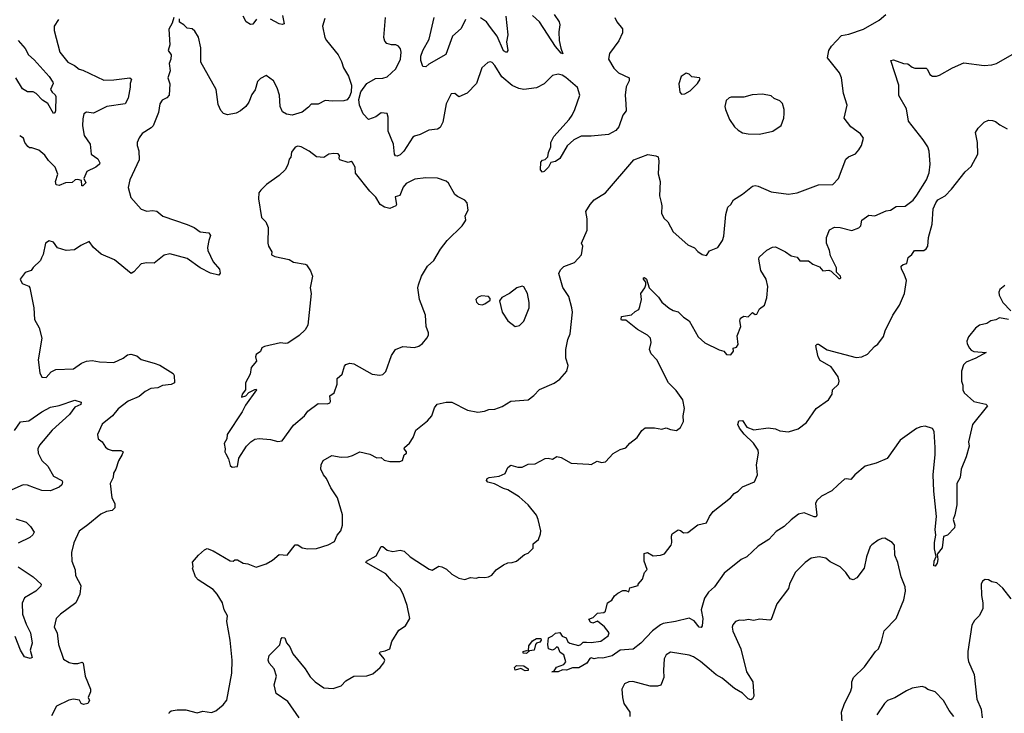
# Model space of a CAD drawing. Extents: x 1954683 to 2060285, y 904798 to 1016299.
# Tile 24 of 256: x 1963501 to 1970346, y 922466 to 927290. Entities that reach past the tile are written whole.
import ezdxf

# ---------------------------------------------------------------- set-up
doc = ezdxf.new("R2010")
doc.units = 0

msp = doc.modelspace()

# ---------------------------------------------------------------- linework, layer by layer
at = {"layer": '0CON10XD'}
for points in [[(1963769.7, 927290.3), (1963741.2, 927245), (1963740, 927215), (1963780, 927065), (1963836.7, 926995), (1963881.7, 926971.7), (1963915, 926945.6), (1963939.4, 926939.4), (1964085, 926869.4), (1964155, 926871.5), (1964265.8, 926885.8), (1964277.5, 926875), (1964268, 926845), (1964269.5, 926820.5), (1964255.4, 926744.6), (1964234.4, 926705.6), (1964106.7, 926685), (1964015, 926638.8), (1963965, 926646), (1963947.5, 926635), (1963939.3, 926600.7), (1963938, 926552), (1963949.4, 926485), (1963990.8, 926425), (1963998.8, 926355), (1964043.2, 926323.2), (1964058.8, 926295), (1964056.2, 926285), (1964030.8, 926265), (1963968, 926235), (1963946.2, 926185), (1963960, 926155), (1963940, 926135), (1963933.3, 926135), (1963930.5, 926170.5), (1963905, 926178.4), (1963886.4, 926175), (1963865, 926158.6), (1963820, 926155), (1963775, 926135.6), (1963755, 926141.8), (1963749.7, 926165), (1963766.2, 926215), (1963748.5, 926265), (1963701.2, 926311.2), (1963676.9, 926346.9), (1963635, 926382.9), (1963585, 926398.8), (1963568.3, 926398.3), (1963557, 926407), (1963536.4, 926436.4), (1963526.6, 926466.6), (1963500.9, 926480.9)], [(1964572.5, 927305), (1964560, 927265), (1964537, 927223), (1964544, 927115), (1964534, 927075), (1964553.8, 927045), (1964552, 927015), (1964540, 926985), (1964546.2, 926935), (1964530, 926885), (1964544.2, 926844.2), (1964540, 926765), (1964525, 926745.8), (1964490.7, 926729.3), (1964474.3, 926705), (1964465.7, 926645), (1964428, 926552), (1964415, 926537.1), (1964351.7, 926498.3), (1964330.9, 926469.1), (1964318, 926435), (1964317.5, 926415), (1964328.5, 926378.5), (1964331.5, 926315), (1964265.6, 926175), (1964255, 926122.5), (1964272.9, 926052.9), (1964345, 925971.9), (1964385, 925958.5), (1964425, 925963.5), (1964455, 925958.9), (1964495, 925924.4), (1964665, 925866.5), (1964714, 925845), (1964755, 925814.4), (1964816.6, 925806.6), (1964828.6, 925788.6), (1964816.7, 925755), (1964805.8, 925705.8), (1964808.6, 925685), (1964845.7, 925605), (1964890, 925555), (1964894.1, 925525.9), (1964885, 925513.3), (1964828, 925528), (1964755, 925563.1), (1964665, 925628.5), (1964545, 925661.9), (1964505, 925651.4), (1964435, 925595.6), (1964385, 925600), (1964345, 925592.5), (1964294.5, 925535.5), (1964275, 925525.7), (1964159.7, 925619.7), (1964068.3, 925658.3), (1964013.3, 925705), (1963985, 925747.5), (1963925, 925718.8), (1963881.7, 925688.3), (1963825, 925683.8), (1963763.9, 925703.9), (1963735, 925742.5), (1963705, 925752.5), (1963680, 925735), (1963664.1, 925655.9), (1963653, 925633), (1963645.8, 925614.2), (1963593.6, 925566.4), (1963580, 925545), (1963538.8, 925531.2), (1963503.3, 925485), (1963517.5, 925455), (1963565, 925436), (1963572, 925425), (1963598.6, 925285), (1963603.6, 925205), (1963636.1, 925146.1), (1963654.4, 925075), (1963630, 924925), (1963640, 924835), (1963654, 924804), (1963685, 924802), (1963719.2, 924840.8), (1963753.2, 924856.8), (1963875, 924861.5), (1963929.6, 924900.4), (1963965, 924914.5), (1964005, 924919.2), (1964055, 924910.6), (1964155, 924905.7), (1964220, 924935), (1964250.9, 924959.1), (1964273.9, 924963.9), (1964315, 924951.2), (1964345, 924926.2), (1964435, 924901.9), (1964475, 924888), (1964568.9, 924828.9), (1964576, 924815), (1964576.7, 924765), (1964555, 924753.8), (1964494.2, 924745.8), (1964461.2, 924728.8), (1964412.5, 924725), (1964373.3, 924705), (1964331.3, 924668.7), (1964255, 924637.5), (1964186.6, 924583.4), (1964145.8, 924535), (1964073.4, 924476.6), (1964042, 924405), (1964046.7, 924375), (1964073.9, 924353.9), (1964096.6, 924316.6), (1964115, 924301.9), (1964145, 924293.1), (1964205, 924293.8), (1964220, 924285), (1964214.2, 924265), (1964187, 924223), (1964170, 924165), (1964154.3, 924135.7), (1964152, 924105), (1964130.6, 924065), (1964140.6, 923965), (1964161.4, 923925), (1964161.4, 923895), (1964145, 923877.5), (1964105, 923870.6), (1964065, 923852), (1963974, 923776), (1963915, 923732.5), (1963877.9, 923652.1), (1963860.8, 923585), (1963864.1, 923524.1), (1963886, 923465), (1963890, 923425), (1963925.4, 923355.4), (1963919.5, 923295), (1963890.8, 923235), (1963783.8, 923155), (1963753.8, 923125), (1963740, 923065), (1963762, 923025), (1963771.4, 922945), (1963805, 922842.5), (1963845, 922820), (1963875, 922812), (1963905, 922812), (1963935, 922822.5), (1963942.5, 922815), (1963956.2, 922725), (1963993.8, 922635), (1963993.3, 922615), (1963977.5, 922575), (1963986.7, 922555), (1963975.8, 922534.2), (1963945, 922526.7), (1963927.5, 922535), (1963916.4, 922556.4), (1963875, 922563.8), (1963842.3, 922557.7), (1963757.5, 922515), (1963721.9, 922448.1)], [(1964541.2, 922465), (1964542.5, 922475), (1964555, 922483.8), (1964595, 922490), (1964655, 922489.2), (1964735, 922468.8), (1964775, 922480), (1964835, 922472.5), (1964865, 922482.5), (1964916.7, 922525), (1964942, 922558), (1964976.9, 922745), (1964978.1, 922835), (1964964.2, 922975), (1964940, 923105), (1964946.2, 923145), (1964923.3, 923185), (1964912, 923235), (1964874, 923295), (1964845, 923328), (1964742.5, 923395), (1964722.5, 923415), (1964702.5, 923475), (1964706.7, 923485), (1964703, 923517), (1964743.3, 923565), (1964785, 923603.3), (1964805, 923611.2), (1964845, 923596.7), (1964965, 923526.2), (1964985, 923523.8), (1964997.7, 923532.3), (1965015, 923532.5), (1965055, 923510.8), (1965086.4, 923506.4), (1965145, 923482), (1965215, 923506), (1965258.3, 923531.7), (1965305, 923571.2), (1965360, 923565), (1965415, 923638.6), (1965435, 923637.1), (1965465, 923617.5), (1965505, 923610.8), (1965565, 923612.9), (1965645, 923638.6), (1965688.6, 923661.4), (1965707.5, 923705), (1965733.1, 923735), (1965744.5, 923775), (1965744.3, 923845.7), (1965709.6, 923965), (1965664.5, 924035), (1965635, 924100), (1965612.9, 924125), (1965594.4, 924165), (1965596.2, 924195), (1965610, 924225), (1965670.9, 924259.1), (1965735, 924247.5), (1965785, 924250.8), (1965815, 924258), (1965865, 924284.2), (1965935, 924268.8), (1965985, 924243.3), (1966015, 924246.2), (1966035, 924227.5), (1966075, 924216.7), (1966143, 924217), (1966162.5, 924225), (1966175, 924262.5), (1966190, 924275), (1966190, 924285), (1966174.2, 924304.2), (1966176.7, 924315), (1966210, 924345), (1966236.7, 924385), (1966254.2, 924435), (1966335, 924500), (1966366.2, 924535), (1966385, 924590), (1966404.1, 924615.9), (1966465, 924630), (1966505, 924629.2), (1966615, 924574), (1966685, 924560), (1966733, 924567), (1966761.7, 924578.3), (1966805, 924580.8), (1966855, 924599.1), (1966915, 924637.5), (1967035, 924646.2), (1967075, 924676.7), (1967115, 924718.8), (1967217.7, 924762.3), (1967255, 924790), (1967303.6, 924846.4), (1967313.8, 924885), (1967298.1, 924935), (1967296.9, 924995), (1967310.8, 925065), (1967328.5, 925105), (1967343.5, 925255), (1967340, 925285), (1967318.7, 925365), (1967277.6, 925427.6), (1967248.8, 925525), (1967259.9, 925550.1), (1967285, 925574.4), (1967358.6, 925601.4), (1967406.7, 925655), (1967416.2, 925715), (1967407.5, 925735), (1967445.6, 925825), (1967445.7, 925905), (1967437.5, 925955), (1967466.2, 926005), (1967495, 926037.5), (1967573.6, 926086.4), (1967770.6, 926315), (1967867, 926353), (1967924.1, 926344.1), (1967938.8, 926335), (1967944, 926305), (1967938.8, 926218.8), (1967953.8, 926165), (1967949.2, 926065), (1967959.5, 926019.5), (1967965.6, 925995), (1967963.4, 925943.4), (1967978.9, 925908.9), (1968007.1, 925885), (1968044.2, 925815), (1968145, 925724), (1968192.3, 925702.3), (1968215, 925677.5), (1968245, 925657.5), (1968275, 925650), (1968297, 925683), (1968355, 925706.2), (1968386, 925755), (1968395.7, 925785), (1968409.1, 925935), (1968424.5, 925985), (1968445.6, 926005), (1968462.6, 926037.4), (1968525, 926076), (1968595, 926131.4), (1968615, 926135.6), (1968635, 926131.1), (1968725, 926092.9), (1968845, 926076.2), (1968905, 926085.8), (1969055, 926141.9), (1969155, 926144.2), (1969194, 926185), (1969245, 926320), (1969263.3, 926335), (1969312.3, 926357.7), (1969335.6, 926384.4), (1969353.8, 926415), (1969366.7, 926465), (1969346.7, 926495), (1969278.8, 926545), (1969232, 926605), (1969254, 926695), (1969227.2, 926777.2), (1969213.1, 926885), (1969199.7, 926919.7), (1969116, 927025), (1969125.8, 927075), (1969144.3, 927105), (1969215, 927178.8), (1969265, 927189.2), (1969366.6, 927223.4), (1969475, 927287.5), (1969522, 927325)], [(1965622.1, 927297.9), (1965605.6, 927245), (1965623.1, 927165), (1965632.9, 927145), (1965715.4, 927045.4), (1965738.7, 926998.7), (1965751.2, 926955), (1965787.3, 926897.3), (1965807.5, 926835), (1965804.3, 926785), (1965794, 926755), (1965777.3, 926732.7), (1965755, 926726), (1965675, 926723.3), (1965625, 926728.8), (1965575, 926702), (1965527.7, 926702.3), (1965509.6, 926680.4), (1965465, 926646.5), (1965395, 926626.9), (1965355, 926632.2), (1965327.9, 926647.9), (1965311.4, 926685), (1965307.5, 926765), (1965290, 926815), (1965265.6, 926865.6), (1965215, 926901.2), (1965175, 926880), (1965155, 926860), (1965139.1, 926800.9), (1965115, 926768.8), (1965092.9, 926715), (1965072.5, 926685), (1965036, 926655), (1965005, 926640), (1964945, 926627.5), (1964917, 926637), (1964898.7, 926658.7), (1964880.8, 926700.8), (1964865.8, 926805), (1964760.8, 926995), (1964759.2, 927095), (1964745, 927167.5), (1964719.3, 927209.3), (1964700, 927225), (1964665, 927230), (1964642.5, 927255), (1964611.7, 927271.7), (1964612.5, 927295)], [(1965147.3, 927292.7), (1965121.3, 927258.7), (1965105, 927255.6), (1965075, 927274.4), (1965053.8, 927315)], [(1965328.3, 927318.3), (1965338.8, 927261.2), (1965325, 927256.2), (1965305, 927260), (1965243.9, 927293.9)], [(1967639.2, 927305), (1967651.4, 927275), (1967690.8, 927225), (1967691.7, 927198.3), (1967666.4, 927143.6), (1967601.2, 927055), (1967594.3, 927015), (1967632.1, 926952.1), (1967665, 926920), (1967738.8, 926885), (1967738, 926865), (1967718.3, 926821.7), (1967710, 926765), (1967715.5, 926705), (1967716.9, 926655), (1967694.4, 926625), (1967666.9, 926545), (1967645, 926520), (1967595, 926491.4), (1967475, 926479.2), (1967405, 926478.6), (1967353.3, 926455), (1967307, 926413), (1967256.2, 926325), (1967225, 926303.3), (1967193.6, 926296.4), (1967177.5, 926265), (1967147.5, 926235), (1967135, 926230), (1967122.5, 926245), (1967125, 926300), (1967135, 926312.5), (1967155, 926317.5), (1967172.5, 926335), (1967176.7, 926365), (1967193.3, 926405), (1967193.8, 926435), (1967213.5, 926476.5), (1967321.1, 926595), (1967341.4, 926625), (1967361.1, 926665), (1967394.3, 926765), (1967378.6, 926818.6), (1967298, 926888), (1967271.2, 926905), (1967245, 926911.9), (1967205, 926900.8), (1967147.2, 926842.8), (1967094, 926816), (1967005, 926804.4), (1966970.7, 926810.7), (1966925, 926832.3), (1966851.9, 926891.9), (1966805, 926970.6), (1966785, 926991.4), (1966774.1, 926995.9), (1966755, 926992), (1966714.2, 926955), (1966677.1, 926845), (1966612, 926778), (1966555, 926753.3), (1966525, 926776.2), (1966500, 926775), (1966465.4, 926704.6), (1966442.2, 926577.8), (1966425, 926539.2), (1966405, 926528.9), (1966345, 926521.9), (1966285, 926491.4), (1966245, 926479.2), (1966235, 926472), (1966172, 926375), (1966145, 926350), (1966125, 926340.8), (1966113.2, 926343.2), (1966106, 926355), (1966099.5, 926425), (1966063.6, 926515), (1966061.7, 926611.7), (1966055, 926636.2), (1966015, 926642.9), (1965976.7, 926615), (1965925, 926596), (1965888, 926635), (1965864.3, 926694.3), (1965858.6, 926735), (1965872.7, 926787.3), (1965914.4, 926845.6), (1965975, 926880), (1966025, 926882.5), (1966055, 926892), (1966115, 926947.1), (1966147.5, 927015), (1966153.5, 927063.5), (1966147.5, 927087.5), (1966133.8, 927105), (1966115, 927114.3), (1966085, 927114.5), (1966053.8, 927125), (1966039.7, 927139.7), (1966032.9, 927165), (1966043.1, 927305)], [(1966599.3, 927290.7), (1966571.1, 927228.9), (1966509.2, 927175), (1966462.9, 927047.1), (1966345, 926980.4), (1966325, 926961.8), (1966303.8, 926963.8), (1966288.7, 927005), (1966290.7, 927035), (1966304.6, 927075), (1966348.2, 927155), (1966381.5, 927305)], [(1966880, 927315), (1966895.3, 927185.3), (1966885.8, 927135), (1966893.5, 927075), (1966885, 927060.6), (1966865, 927072.9), (1966820.9, 927175), (1966775, 927234.6), (1966746.2, 927275), (1966705, 927302.9)], [(1967216.4, 927326.4), (1967251.2, 927275), (1967256.2, 927255), (1967249.2, 927205), (1967251.5, 927145), (1967262.1, 927092.1), (1967278, 927052), (1967265, 927056.7), (1967225, 927104.3), (1967115, 927273.8), (1967065, 927319.3)], [(1963490.4, 927145), (1963538.3, 927088.3), (1963562.9, 927045), (1963601.3, 927011.3), (1963705, 926895.5), (1963731.4, 926855), (1963734, 926845), (1963714.3, 926805), (1963726, 926785), (1963747.6, 926767.6), (1963751.2, 926755), (1963749.2, 926655), (1963745, 926641.2), (1963735, 926636.2), (1963696.2, 926706.2), (1963660, 926730), (1963615, 926777.5), (1963595, 926786.9), (1963555, 926788.1), (1963519.5, 926809.5), (1963474.7, 926884.7)], [(1965443.1, 922435), (1965365, 922547.5), (1965284, 922605), (1965270, 922665), (1965286.2, 922725), (1965270.8, 922775), (1965235, 922814.3), (1965228.5, 922835), (1965235, 922867.5), (1965308.8, 922941.2), (1965317.8, 922985), (1965325, 922994.3), (1965345, 922992), (1965356.9, 922956.9), (1965378.3, 922928.3), (1965399.3, 922879.3), (1965485, 922776), (1965520.6, 922720.6), (1965555, 922684), (1965615, 922642.9), (1965681.2, 922638.8), (1965735, 922656.2), (1965767.7, 922692.3), (1965825, 922723.3), (1965915, 922726.2), (1965955, 922741.2), (1966006.2, 922785), (1966032.7, 922817.3), (1966038.8, 922835), (1966035.8, 922845), (1966002, 922885), (1966006.2, 922893.8), (1966041.7, 922901.7), (1966073.3, 922915), (1966088.8, 922965), (1966136, 923044), (1966183.3, 923075), (1966213.8, 923125), (1966195.8, 923215), (1966166, 923295), (1966145, 923333.8), (1966085, 923390), (1966046.3, 923436.3), (1965907.5, 923515), (1965912.5, 923525), (1965979.8, 923560.2), (1966015, 923626.2), (1966025, 923626), (1966055, 923601.2), (1966095, 923591.2), (1966145, 923600), (1966173, 923593), (1966216.7, 923555), (1966348.3, 923468.3), (1966367.7, 923462.3), (1966415, 923488.8), (1966435, 923483.8), (1966468.3, 923468.3), (1966505, 923433.3), (1966555, 923406.7), (1966595, 923397.5), (1966635, 923410), (1966675, 923406.7), (1966695, 923413.3), (1966735, 923410), (1966760, 923415), (1966783, 923427), (1966812.5, 923465), (1966865, 923498.8), (1966895, 923513.3), (1966925, 923513.8), (1966955.9, 923524.1), (1967009.3, 923570.7), (1967035, 923580), (1967052.5, 923595), (1967070, 923615), (1967070, 923645), (1967107.5, 923675), (1967122.5, 923715), (1967123.3, 923735), (1967106.2, 923815), (1967093.3, 923845), (1967036.7, 923915), (1966972.3, 923972.3), (1966895, 924020), (1966865, 924029.2), (1966802.8, 924062.8), (1966755, 924074.5), (1966747.1, 924085), (1966751.7, 924098.3), (1966765, 924105.6), (1966835, 924116.2), (1966875, 924134), (1966895, 924176.2), (1966915, 924192.5), (1966965, 924178.8), (1966995, 924177.5), (1967035, 924199.2), (1967085, 924200), (1967155, 924238.8), (1967175, 924241.2), (1967205, 924233.8), (1967235, 924251.2), (1967265, 924246), (1967335.9, 924205.9), (1967458.3, 924198.3), (1967475, 924196.7), (1967515, 924220), (1967545, 924210), (1967572.5, 924215), (1967626.4, 924273.6), (1967675, 924300), (1967715, 924312.5), (1967742.5, 924345), (1967793.3, 924385), (1967825, 924432.5), (1967848.3, 924451.7), (1967915, 924451.2), (1967965, 924442.5), (1967995, 924452.5), (1968025, 924440), (1968067.7, 924432.3), (1968095, 924453.3), (1968115.7, 924494.3), (1968113.1, 924535), (1968122.2, 924585), (1968110.9, 924645), (1968065, 924711.9), (1968011.9, 924765), (1967930.8, 924925), (1967890, 924965), (1967880, 924995), (1967890, 925045), (1967885.5, 925075.5), (1967865.5, 925095.5), (1967795, 925134.2), (1967715, 925200), (1967685, 925200), (1967682.5, 925205), (1967684.2, 925225.8), (1967753.6, 925236.4), (1967779.3, 925260.7), (1967805, 925273.3), (1967812.5, 925295), (1967823.8, 925345), (1967819.2, 925385), (1967847.5, 925425), (1967853.6, 925446.4), (1967853.3, 925465), (1967836.7, 925485), (1967837.5, 925495), (1967845, 925498), (1967858.8, 925485), (1967876.2, 925425), (1967940.9, 925360.9), (1967965, 925326.2), (1968015, 925282.9), (1968045, 925267.1), (1968078.9, 925258.9), (1968115, 925221.4), (1968155.8, 925195), (1968218, 925085), (1968263.6, 925043.6), (1968364.5, 924994.5), (1968395.7, 924985.7), (1968415, 924962.5), (1968445, 924960), (1968463.3, 924985), (1968460, 925005), (1968485, 925012.5), (1968495, 925030), (1968489.5, 925090.5), (1968514, 925155), (1968506.7, 925195), (1968511.2, 925215), (1968535, 925228.8), (1968565, 925223.8), (1968595, 925253.3), (1968615, 925240), (1968625, 925242.5), (1968645, 925280), (1968678, 925305), (1968694.3, 925355.7), (1968703.1, 925435), (1968690, 925485), (1968653.5, 925545), (1968638.9, 925625), (1968641.5, 925638.5), (1968695, 925686.7), (1968735, 925706.7), (1968755, 925710), (1968825, 925675.8), (1968865, 925648), (1968905, 925638.8), (1968925, 925613.8), (1968985, 925612.5), (1969015, 925588.8), (1969060.5, 925570.5), (1969085, 925543.3), (1969125, 925546.7), (1969141.7, 925541.7), (1969195, 925490), (1969205, 925490), (1969210, 925495), (1969207.5, 925505), (1969180, 925535), (1969180, 925565), (1969138.3, 925648.3), (1969131.4, 925685), (1969110.8, 925735), (1969110.8, 925775), (1969131.4, 925828.6), (1969165, 925847.5), (1969205.4, 925845.4), (1969285, 925824.4), (1969335, 925841.4), (1969349.2, 925855), (1969356.2, 925895), (1969405, 925931.2), (1969445, 925926.2), (1969525, 925961.2), (1969555.8, 925964.2), (1969595, 925991.2), (1969656.6, 925993.4), (1969712.9, 926035), (1969738.8, 926068.8), (1969804.4, 926175), (1969822.5, 926225), (1969831.1, 926285), (1969824.4, 926374.4), (1969815.4, 926405.4), (1969782.5, 926455), (1969680, 926585), (1969665, 926670), (1969613.6, 926763.6), (1969611.9, 926835), (1969557.5, 927005), (1969575, 927010), (1969645, 926985.8), (1969675, 926982.9), (1969705, 926959.2), (1969723.1, 926953.1), (1969801.7, 926951.7), (1969812.3, 926942.3), (1969827.7, 926907.7), (1969846.1, 926896.1), (1969875, 926896.2), (1969895, 926904), (1969985, 926955.6), (1970065, 926990.8), (1970205, 926970), (1970260, 926975), (1970292.5, 926985), (1970401.2, 927048.8)], [(1968102, 926772), (1968125, 926774.5), (1968161.9, 926795), (1968214.2, 926845), (1968232.5, 926875), (1968227.5, 926885), (1968173, 926893), (1968155, 926910), (1968135, 926917.5), (1968100, 926895), (1968083.9, 926843.9), (1968090, 926785), (1968102, 926772)], [(1968645, 926494.3), (1968736.6, 926513.4), (1968795, 926553.3), (1968813.3, 926605), (1968816.4, 926636.4), (1968816.1, 926666.1), (1968805, 926707.5), (1968786.1, 926726.1), (1968745, 926742.5), (1968725, 926760), (1968665, 926771.2), (1968593.9, 926766.1), (1968535, 926750), (1968448.3, 926751.7), (1968433, 926747), (1968411.7, 926728.3), (1968403.3, 926685), (1968406.7, 926665), (1968436.2, 926595), (1968471.2, 926545), (1968495, 926521.2), (1968526.4, 926503.6), (1968565, 926496.2), (1968645, 926494.3)], [(1970375, 925204), (1970312.7, 925217.3), (1970287.3, 925202.7), (1970252.5, 925195), (1970224.1, 925175.9), (1970174.4, 925165.6), (1970146.2, 925145), (1970096.9, 925085), (1970084.4, 925055), (1970087.8, 925035), (1970104.5, 925005), (1970115, 924990.6), (1970135, 924981.5), (1970220, 924975), (1970149.2, 924935), (1970081.9, 924908.1), (1970061.2, 924888.8), (1970048.1, 924845), (1970048.8, 924775), (1970057.3, 924747.3), (1970058, 924715), (1970066.7, 924695), (1970133.8, 924635), (1970217.5, 924615), (1970230, 924605), (1970125.8, 924474.2), (1970098, 924355), (1970100.8, 924325), (1970080.3, 924249.7), (1970045.5, 924164.5), (1970040, 924105), (1970016.7, 924065), (1970015.6, 923915), (1970003, 923847), (1969990.8, 923815), (1970001.2, 923775), (1969998.8, 923755), (1969950, 923705), (1969922.5, 923695), (1969913.5, 923616.5), (1969878.3, 923571.7), (1969884, 923535), (1969878.7, 923511.3), (1969865, 923490), (1969855, 923492.5), (1969859.4, 923525), (1969873, 923557), (1969860.5, 923610.5), (1969859.6, 923655), (1969869.2, 923705), (1969864.5, 923744.5), (1969875.5, 923835), (1969855, 924010), (1969850.7, 924125), (1969866.2, 924265), (1969866.2, 924315), (1969857.5, 924425), (1969845.9, 924445.9), (1969795, 924463.3), (1969765, 924459.5), (1969735, 924447.1), (1969622.5, 924365), (1969531.2, 924238.8), (1969455, 924205.2), (1969378.6, 924185), (1969306.7, 924125), (1969278.9, 924091.1), (1969247.6, 924097.6), (1969235, 924094.4), (1969191.5, 924055), (1969147.8, 924012.2), (1969074.3, 923975.7), (1969041.9, 923945), (1969034.5, 923925), (1969042.9, 923845), (1969037.9, 923832.1), (1969025, 923831.9), (1968955, 923860.9), (1968915, 923850), (1968865, 923812.5), (1968815.3, 923764.7), (1968760.6, 923729.4), (1968708.8, 923675), (1968635, 923627.5), (1968555, 923554), (1968516.7, 923535), (1968398.3, 923441.7), (1968331.4, 923345), (1968290.3, 923309.7), (1968262.7, 923267.3), (1968238.2, 923185), (1968249.2, 923125), (1968246.1, 923073.9), (1968238.3, 923061.7), (1968225, 923065.6), (1968189.9, 923109.9), (1968155, 923126.7), (1968060, 923105), (1967975, 923091.2), (1967955, 923082.1), (1967900.7, 923039.2), (1967820, 922955), (1967765, 922911.4), (1967675, 922904.4), (1967620, 922865), (1967555, 922849.2), (1967525, 922850.8), (1967493.8, 922843.8), (1967475, 922852.5), (1967465, 922846.7), (1967444.4, 922815), (1967388.2, 922781.8), (1967345, 922783.1), (1967302.5, 922765), (1967275, 922767.5), (1967245, 922754.6), (1967200, 922755), (1967213.3, 922756.7), (1967232.8, 922787.2), (1967285, 922806.2), (1967297.5, 922825), (1967283.6, 922873.6), (1967259.5, 922889.5), (1967243.6, 922923.6), (1967235, 922927.5), (1967218.8, 922911.2), (1967205, 922906.2), (1967177.5, 922915), (1967172, 922945), (1967178.3, 922991.7), (1967205, 923003.8), (1967226.5, 923023.5), (1967255, 923027.1), (1967272.7, 923002.7), (1967300.9, 922990.9), (1967312.7, 922962.7), (1967325, 922953.8), (1967385, 922938.8), (1967402.5, 922945), (1967418.3, 922961.7), (1967441.7, 922961.7), (1967475, 922958.8), (1967541.7, 922968.3), (1967592.5, 923005), (1967600, 923025), (1967567.7, 923067.7), (1967517, 923107), (1967485, 923092.5), (1967469.3, 923099.3), (1967458.3, 923121.7), (1967487, 923133), (1967518.3, 923161.7), (1967561.7, 923168.3), (1967573, 923177), (1967586.4, 923233.6), (1967616.4, 923253.6), (1967637, 923283), (1967659.3, 923300.7), (1967695, 923320), (1967715, 923320), (1967735, 923310), (1967741.7, 923338.3), (1967800, 923355), (1967800, 923365), (1967830.7, 923399.3), (1967843.9, 923446.1), (1967863.3, 923466.7), (1967843.3, 923525), (1967842.5, 923577.5), (1967865, 923583.3), (1967905, 923562), (1967955, 923566), (1967984, 923576), (1968029.4, 923635), (1968035.6, 923655), (1968031.9, 923698.1), (1968036.2, 923715), (1968078.8, 923741.2), (1968095, 923737.1), (1968115, 923721.9), (1968145, 923723.8), (1968215, 923776.2), (1968275, 923791.2), (1968295.8, 923835), (1968320.9, 923869.1), (1968442.5, 923965), (1968468.8, 923995), (1968495, 924010), (1968525, 924040.8), (1968608.8, 924075), (1968630.8, 924125), (1968623.3, 924195), (1968637.5, 924275), (1968636, 924295), (1968602.5, 924345), (1968536.8, 924406.8), (1968505, 924448), (1968494.5, 924475), (1968500, 924500), (1968525, 924502), (1968555, 924456.7), (1968605, 924436.7), (1968705, 924450.8), (1968754.5, 924444.5), (1968785, 924430.8), (1968845, 924424), (1968912.5, 924445), (1968970.9, 924489.1), (1969039.2, 924585), (1969123.3, 924645), (1969150, 924685), (1969152, 924715), (1969193.3, 924755), (1969198.8, 924775), (1969191.2, 924805), (1969141.2, 924875), (1969065, 924918.8), (1969052, 924945), (1969041.4, 924998.6), (1969036.7, 925025), (1969045, 925033.3), (1969055, 925033.3), (1969113.4, 924993.4), (1969315, 924940), (1969355, 924946), (1969395, 924963.8), (1969443, 925017), (1969467.1, 925032.9), (1969505, 925087.5), (1969516.7, 925125), (1969570, 925235), (1969618.2, 925305), (1969652.2, 925385), (1969665.6, 925475), (1969650.7, 925520.7), (1969630.6, 925555), (1969628, 925575), (1969642.7, 925587.3), (1969668.8, 925595), (1969677.1, 925635), (1969703.3, 925656.7), (1969722, 925685), (1969785.8, 925684.2), (1969803.2, 925696.8), (1969814.2, 925715), (1969818, 925775), (1969843.4, 925866.6), (1969851.3, 925975), (1969869.6, 926015), (1969885, 926037.3), (1969934.1, 926065.9), (1969979.9, 926110.1), (1970075, 926230.8), (1970115, 926268), (1970162.9, 926355), (1970160.7, 926435), (1970146.6, 926505), (1970163.3, 926535), (1970205, 926577.3), (1970235, 926590.6), (1970265, 926589.2), (1970285, 926582), (1970315, 926557.5), (1970365, 926530)], [(1964978.3, 924178.3), (1965015, 924182.5), (1965025, 924240), (1965076.7, 924325), (1965107.5, 924355), (1965135, 924373.3), (1965165, 924377.5), (1965245, 924370), (1965296.4, 924356.4), (1965325, 924360), (1965405, 924470), (1965481.2, 924535), (1965505, 924566.2), (1965575, 924620), (1965641.7, 924618.3), (1965657.5, 924625), (1965662.5, 924635), (1965657.5, 924675), (1965688, 924695), (1965708, 924755), (1965707.5, 924795), (1965742.5, 924825), (1965760, 924880), (1965769.3, 924890.7), (1965795, 924900), (1965825, 924896), (1965952.5, 924825), (1966005, 924818), (1966025, 924821.2), (1966046.8, 924843.2), (1966085.7, 924955), (1966113.8, 924995), (1966165, 925017.5), (1966245, 925010), (1966275, 925019.2), (1966301.7, 925038.3), (1966332, 925075), (1966342.5, 925095), (1966342.9, 925112.9), (1966327.1, 925155), (1966321.2, 925235), (1966281.2, 925345), (1966270, 925425), (1966273.3, 925445), (1966294.1, 925505.9), (1966336.7, 925575), (1966380, 925615), (1966426.4, 925693.6), (1966472, 925755), (1966578, 925855), (1966596.7, 925885), (1966602.5, 925895), (1966598.8, 925925), (1966618, 925965), (1966611.2, 926015), (1966595.8, 926035.8), (1966545, 926059.2), (1966526, 926075), (1966482.3, 926152.3), (1966466.1, 926166.1), (1966405, 926187.1), (1966325, 926191.1), (1966248.7, 926181.3), (1966188.3, 926151.7), (1966165.8, 926125), (1966142.9, 926067.1), (1966112.3, 926057.7), (1966120, 926005), (1966115.7, 925994.3), (1966075, 925976.7), (1966036.1, 925986.1), (1966007.5, 926005), (1965976.4, 926056.4), (1965935, 926097.5), (1965835, 926223.3), (1965834.1, 926264.1), (1965815, 926297.5), (1965805, 926302.5), (1965785, 926297.5), (1965727.5, 926315), (1965722, 926325), (1965723.3, 926345), (1965716, 926356), (1965685, 926360), (1965650, 926355), (1965615, 926332.5), (1965565, 926336.2), (1965512.5, 926375), (1965458.8, 926405), (1965435, 926410), (1965415, 926403.8), (1965390.5, 926369.5), (1965386.7, 926333.3), (1965375, 926320), (1965365, 926280), (1965347.5, 926245), (1965305, 926206.7), (1965216.1, 926143.9), (1965176.7, 926105), (1965164, 926085), (1965161.4, 926045), (1965182.5, 925915), (1965212, 925885), (1965228.8, 925845), (1965226.7, 925735), (1965230, 925715), (1965253.3, 925675), (1965252.5, 925655), (1965275, 925642.9), (1965375, 925621.2), (1965405, 925603.8), (1965485, 925590), (1965493.9, 925583.9), (1965523.6, 925543.6), (1965537.5, 925505), (1965521.2, 925425), (1965526.2, 925385), (1965504, 925165), (1965485, 925133.1), (1965445, 925094.5), (1965365, 925040.8), (1965347.7, 925037.7), (1965313.6, 925043.6), (1965203, 925017), (1965185, 925006.7), (1965175, 924983.3), (1965145, 924962.5), (1965140, 924945), (1965147.5, 924915), (1965110, 924870), (1965103.8, 924825), (1965071.2, 924765), (1965070, 924715), (1965046.7, 924685), (1965042.5, 924665), (1965072.5, 924675), (1965093.9, 924696.1), (1965135, 924717.5), (1965145, 924720), (1965146.7, 924715), (1965070.5, 924609.5), (1965046.7, 924563.3), (1964944.5, 924405), (1964941.2, 924375), (1964921.7, 924341.7), (1964930, 924305), (1964927.5, 924285), (1964935, 924270), (1964952.5, 924235), (1964965, 924190), (1964978.3, 924178.3)], [(1970349.7, 925440.3), (1970315.6, 925414.4), (1970308.6, 925395), (1970310.8, 925375), (1970335, 925324), (1970390.6, 925265)], [(1966945, 925156.7), (1966975, 925162.5), (1967005, 925192.5), (1967043.8, 925285), (1967043.6, 925323.6), (1967031.2, 925385), (1967005, 925432.5), (1966995, 925437.5), (1966957.5, 925425), (1966905, 925386.2), (1966851.7, 925358.3), (1966837.5, 925335), (1966856.2, 925255), (1966893.8, 925195), (1966945, 925156.7)], [(1966715, 925306.7), (1966735, 925313.3), (1966771.7, 925338.3), (1966771.7, 925351.7), (1966760, 925365), (1966711.7, 925368.3), (1966689.3, 925360.7), (1966672.5, 925345), (1966677.5, 925325), (1966691.7, 925311.7), (1966715, 925306.7)], [(1963465, 924433.5), (1963505.9, 924494.1), (1963565, 924499.6), (1963655, 924561.8), (1963715, 924595.3), (1963775, 924606.9), (1963885, 924644.2), (1963929.5, 924629.5), (1963925, 924614.4), (1963885.5, 924594.5), (1963847.5, 924545), (1963726.9, 924435), (1963639.5, 924330.5), (1963628.2, 924305), (1963628.9, 924275), (1963655.5, 924225), (1963695.7, 924185.7), (1963736.2, 924116.2), (1963793.8, 924085), (1963798, 924075), (1963793.1, 924055), (1963775, 924039.6), (1963715, 924013.1), (1963654.6, 924014.6), (1963603.8, 924033.8), (1963555, 924052.9), (1963525, 924054.4), (1963425, 924010)], [(1963475, 923817.9), (1963545, 923794.5), (1963576.5, 923765), (1963600.8, 923725), (1963592.5, 923707.5), (1963570.8, 923689.2), (1963489.6, 923650.4)], [(1969219.4, 922405), (1969214.2, 922475), (1969234, 922535), (1969277.5, 922615), (1969286.7, 922645), (1969286, 922685), (1969298, 922715), (1969375, 922790), (1969450, 922895), (1969470.6, 922915), (1969491.2, 922965), (1969510.3, 923039.7), (1969593.8, 923125), (1969647.1, 923255), (1969658.9, 923315), (1969656.7, 923345), (1969629.2, 923415), (1969606, 923515), (1969584.3, 923565), (1969583.3, 923635), (1969567.5, 923655), (1969515, 923683.3), (1969495, 923682.5), (1969469.3, 923670.7), (1969425, 923636.7), (1969413.3, 923625), (1969387.5, 923555), (1969370.8, 923475), (1969321.2, 923408.8), (1969295, 923394.2), (1969275, 923401.2), (1969244, 923445), (1969204.3, 923484.3), (1969135, 923519.2), (1969105, 923544), (1969060, 923555), (1969004.2, 923545.8), (1968962.5, 923515), (1968892.5, 923445), (1968853.8, 923365), (1968846, 923335), (1968765, 923226.7), (1968725, 923118.8), (1968715, 923114), (1968645, 923121.2), (1968605, 923112), (1968565, 923118.6), (1968535, 923112), (1968505, 923114), (1968476.2, 923103.8), (1968458.3, 923081.7), (1968453.8, 923065), (1968457.7, 923037.7), (1968514.2, 922915), (1968553.1, 922755), (1968598.9, 922685), (1968605.6, 922585), (1968595, 922566.2), (1968585, 922560.8), (1968565, 922567.5), (1968525.4, 922605.4), (1968469.4, 922639.4), (1968385, 922710), (1968343.4, 922733.4), (1968294.3, 922775), (1968235, 922827.5), (1968185, 922859.2), (1968155, 922870), (1968025, 922891.2), (1967995, 922872.5), (1967981.2, 922845), (1967976, 922765), (1967980, 922715), (1967957.3, 922662.7), (1967934, 922656), (1967885, 922655.6), (1967762.7, 922687.3), (1967736.1, 922683.9), (1967705, 922670), (1967687.5, 922635), (1967691.4, 922575), (1967702, 922535), (1967743.8, 922475), (1967743.3, 922445)], [(1963490, 923485), (1963594.7, 923414.7), (1963651.2, 923365), (1963648.8, 923351.2), (1963613.8, 923315), (1963535, 923270), (1963517.9, 923232.1), (1963520.8, 923155), (1963545, 923085.8), (1963575.2, 923025), (1963587.1, 922955)], [(1970392.6, 923262.6), (1970335.5, 923335.5), (1970295, 923372.5), (1970260, 923380), (1970235, 923393.8), (1970213.9, 923396.1), (1970193.3, 923385), (1970186.2, 923365), (1970186.7, 923285), (1970196.2, 923235), (1970195.9, 923194.1), (1970174.1, 923145.9), (1970137.7, 923112.3), (1970120.3, 923079.7), (1970093, 922897), (1970092.2, 922852.2), (1970097, 922827), (1970135.8, 922735), (1970156, 922565), (1970184.2, 922495), (1970192.5, 922435)], [(1963587.1, 922955), (1963573.2, 922905), (1963588.9, 922855), (1963572.8, 922847.2), (1963535, 922857.8), (1963507.1, 922905), (1963469.6, 922999.6)], [(1967025, 922882.5), (1967000, 922885), (1967001.2, 922895), (1967023.6, 922903.6), (1967038.3, 922901.7), (1967039.4, 922935), (1967065, 922970.8), (1967095, 922986.2), (1967125, 922987.5), (1967126.2, 922975), (1967118, 922962), (1967095, 922954), (1967087.5, 922945), (1967076.7, 922905), (1967045, 922900), (1967025, 922882.5)], [(1967015, 922761.9), (1966985, 922778), (1966945.9, 922765.9), (1966941.1, 922785), (1966955, 922798.5), (1967005, 922795.8), (1967035.5, 922775.5), (1967035, 922764.3), (1967015, 922761.9)], [(1969994.2, 922445), (1969962, 922485), (1969924, 922555), (1969865.5, 922615.5), (1969815, 922631.2), (1969795, 922646.2), (1969775, 922652), (1969705, 922640), (1969665, 922622.5), (1969585.6, 922574.4), (1969533.3, 922555), (1969513.3, 922535), (1969460, 922455)]]:
    msp.add_lwpolyline(points, dxfattribs=at)

doc.saveas('drawing.dxf')
